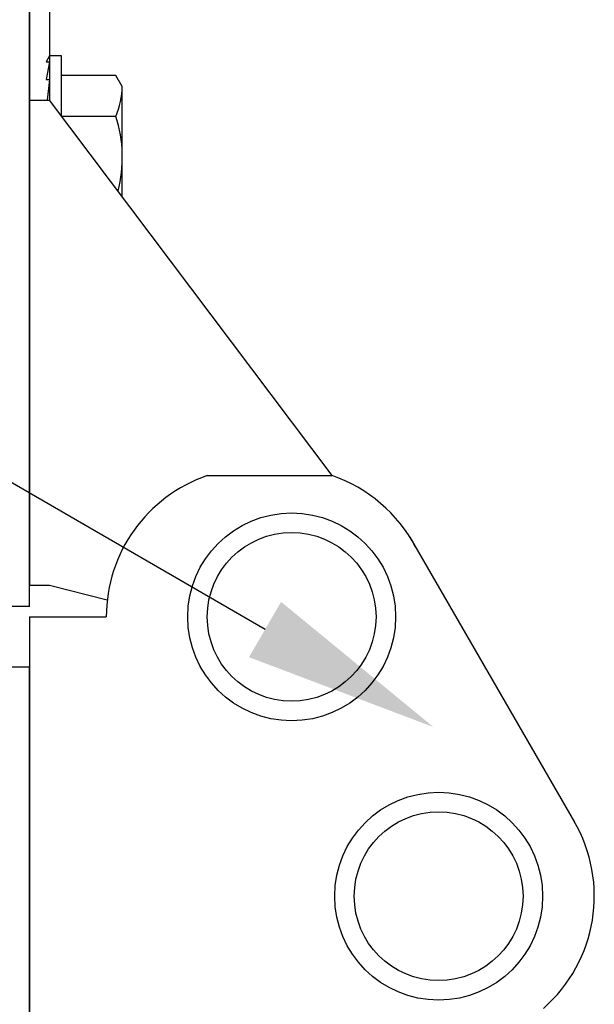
# Model space of a CAD drawing. Header units: inches. Extents: x 168.8 to 189.1, y 234.4 to 247.7.
# Tile 18 of 40: x 174.963 to 175.239, y 242.918 to 243.392. Entities that reach past the tile are written whole.
import ezdxf
from ezdxf import colors
from ezdxf.entities.mleader import LeaderData, LeaderLine
from ezdxf.math import Vec2, Vec3

# ---------------------------------------------------------------- set-up
doc = ezdxf.new("R2010")
doc.units = ezdxf.units.IN
doc.header["$LTSCALE"] = 0.25
doc.header["$MEASUREMENT"] = 0
doc.layers.add('525', color=7, linetype='Continuous')
doc.layers.add('ANNOTATIONS', color=1, linetype='Continuous')
doc.styles.add('ARIAL', font='arial.ttf', dxfattribs={"height": 0.09375})

msp = doc.modelspace()

# ---------------------------------------------------------------- linework, layer by layer
at = {"layer": '525'}
for p, q in [((174.9672532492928, 243.1094806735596), (174.9672532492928, 244.2113366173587)), ((174.9672532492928, 243.6679401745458), (174.9672532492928, 243.1195212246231)), ((174.9672532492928, 243.6679401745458), (174.9672532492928, 243.1195212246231)), ((174.9769717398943, 243.6679401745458), (174.9769717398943, 243.3531714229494)), ((174.9769717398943, 243.6679401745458), (174.9769717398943, 243.3531714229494)), ((174.9769717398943, 243.3744568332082), (174.9754092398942, 243.3715581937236)), ((174.9827334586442, 243.3744568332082), (174.9769717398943, 243.3744568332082)), ((174.9827334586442, 243.3455118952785), (174.9827334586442, 243.3744568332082)), ((174.9769717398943, 243.3715581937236), (174.9754092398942, 243.3631199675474)), ((174.9754092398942, 243.3715581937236), (174.9769717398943, 243.3715581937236)), ((174.9754092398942, 243.3631199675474), (174.9769717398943, 243.3631199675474)), ((174.9769717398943, 243.3631199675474), (174.9757723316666, 243.3531714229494)), ((175.0089803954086, 243.3650818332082), (174.9827334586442, 243.3650818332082)), ((175.0120303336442, 243.359799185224), (175.0089803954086, 243.3650818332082)), ((175.0120303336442, 243.3065651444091), (175.0120303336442, 243.359799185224)), ((174.9671801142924, 243.3531714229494), (174.9768986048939, 243.3531714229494)), ((174.9671801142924, 243.3531714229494), (174.9768986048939, 243.3531714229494)), ((175.1130306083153, 243.1722971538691), (174.9769717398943, 243.3531714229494)), ((175.1130306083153, 243.1722971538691), (174.9769717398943, 243.3531714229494)), ((175.0089803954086, 243.3453552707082), (174.9827334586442, 243.3453552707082)), ((175.0529140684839, 243.1722971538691), (175.1130306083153, 243.1722971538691)), ((175.0529140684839, 243.1722971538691), (175.1130306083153, 243.1722971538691)), ((175.150539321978, 243.1426261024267), (175.2298703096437, 243.0054523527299)), ((175.150539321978, 243.1426261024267), (175.2298703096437, 243.0054523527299)), ((174.9672532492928, 243.1195212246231), (174.9769717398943, 243.1195212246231)), ((174.9672532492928, 243.1195212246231), (174.9769717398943, 243.1195212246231)), ((174.9769717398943, 243.1195212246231), (175.0047915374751, 243.1124756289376)), ((174.9769717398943, 243.1195212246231), (175.0047915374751, 243.1124756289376)), ((174.9497493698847, 243.1094806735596), (174.9672532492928, 243.1094806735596)), ((174.9672532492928, 243.1042677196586), (174.9672532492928, 242.5211582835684)), ((174.9672532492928, 243.1042677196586), (174.9672532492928, 242.5211582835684)), ((174.9672532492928, 243.1042677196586), (174.9672532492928, 242.5211582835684)), ((174.9672532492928, 243.1042677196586), (174.9672532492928, 242.5211582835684)), ((174.9672532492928, 243.1042677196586), (175.0043216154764, 243.1042677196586)), ((174.9672532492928, 243.1042677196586), (175.0043216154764, 243.1042677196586)), ((174.6641282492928, 243.0801681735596), (174.9672532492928, 243.0801681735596)), ((174.9672532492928, 241.4472011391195), (174.9672532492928, 243.0801681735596))]:
    msp.add_line(p, q, dxfattribs=at)
at = {"layer": '525', "linetype": 'Continuous'}
for p, q in [((174.9672532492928, 243.1091504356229), (174.9672532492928, 244.1798417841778)), ((174.9672532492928, 241.4094596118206), (174.9672532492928, 243.0796538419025))]:
    msp.add_line(p, q, dxfattribs=at)
at = {"layer": '525'}
for centre, radius in [((175.0935936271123, 243.1042677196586), 0.05006574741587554), ((175.0935936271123, 243.1042677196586), 0.05006574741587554), ((175.0935936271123, 243.1042677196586), 0.04064794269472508), ((175.0935936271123, 243.1042677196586), 0.04064794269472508), ((175.1643937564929, 242.9697276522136), 0.05006574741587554), ((175.1643937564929, 242.9697276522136), 0.05006574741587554), ((175.1643937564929, 242.9697276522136), 0.04064794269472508), ((175.1643937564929, 242.9697276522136), 0.04064794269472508)]:
    msp.add_circle(centre, radius, dxfattribs=at)
for centre, radius, start, end in [((174.9687009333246, 243.3614045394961), 0.04335912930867, 338.2752921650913, 357.878161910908), ((174.9467094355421, 243.3256287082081), 0.06532082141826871, 345.538783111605, 17.57746787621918), ((175.0762384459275, 243.1042677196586), 0.07191683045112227, 108.9246444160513, 180), ((175.0762384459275, 243.1042677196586), 0.07191683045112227, 108.9246444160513, 180), ((175.0897062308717, 243.1042677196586), 0.07191683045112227, 27.8501902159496, 71.07535558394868), ((175.0897062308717, 243.1042677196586), 0.07191683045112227, 27.8501902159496, 71.07535558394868), ((175.1674541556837, 242.9697276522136), 0.07191683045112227, 311.2038862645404, 30.29849593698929), ((175.1674541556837, 242.9697276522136), 0.07191683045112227, 311.2038862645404, 30.29849593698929)]:
    msp.add_arc(centre, radius, start, end, dxfattribs=at)

# ---------------------------------------------------------------- leaders
at = {"layer": 'ANNOTATIONS'}
ml = msp.add_multileader_mtext('Standard', dxfattribs=at)
ml.set_content(' GRADUATED,\\PGALVANIZED\\PSTEEL END\\PHINGE', color=256, style='ARIAL')
ml.set_leader_properties()
ml.build(insert=Vec2(0, 0))
ml.multileader.update_dxf_attribs({"dogleg_length": 0.36, "arrow_head_size": 0.09375})
ctx = ml.context
ctx.base_point, ctx.char_height, ctx.arrow_head_size, ctx.landing_gap_size, ctx.plane_origin = Vec3(172.5930463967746, 243.8665117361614), 0.09375, 0.09375, 0.09, Vec3(171.8367863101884, 243.4332838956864)
ctx.text_align_type = 2
notes = []
notes.append((ctx, [(1, (1, 1, 0), (173.7544021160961, 243.8665117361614), (-1, 0), 0.09795701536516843, [(0, [(175.1619081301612, 243.0511914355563)], 0, [])])]))
ctx.mtext.insert, ctx.mtext.width, ctx.mtext.alignment, ctx.mtext.flow_direction = Vec3(173.5664451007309, 243.9141861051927), 1.744752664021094, 3, 5
for ctx, leaders in notes:
    for number, flags, end, landing, length, lines in leaders:
        leader = LeaderData()
        leader.index, (leader.has_last_leader_line, leader.has_dogleg_vector, leader.attachment_direction) = number, flags
        leader.last_leader_point, leader.dogleg_vector, leader.dogleg_length = Vec3(end), Vec3(landing), length
        for number, points, colour, breaks in lines:
            line = LeaderLine()
            line.index, line.vertices, line.color, line.breaks = number, Vec3.list(points), colors.encode_raw_color(colour), breaks
            leader.lines.append(line)
        ctx.leaders.append(leader)

doc.saveas('drawing.dxf')
